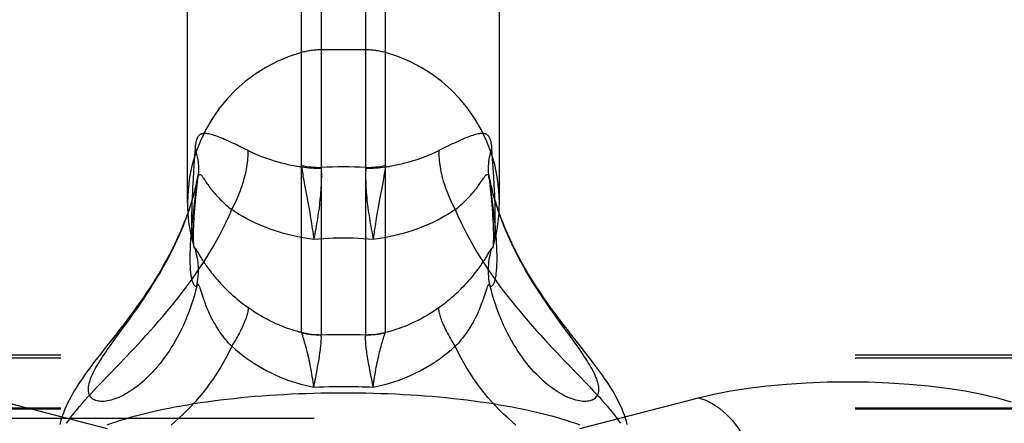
# Model space of a CAD drawing. Header units: inches. Extents: x 0 to 283, y 0 to 183.
# Tile 169 of 256: x 54.498 to 56.43, y 128.447 to 129.239. Entities that reach past the tile are written whole.
import ezdxf

# ---------------------------------------------------------------- set-up
doc = ezdxf.new("R2010")
doc.units = ezdxf.units.IN
doc.header["$LTSCALE"] = 15.583333
doc.header["$MEASUREMENT"] = 0
doc.linetypes.add('HIDDEN', pattern=[0.2, 0.1, -0.1])
doc.layers.get('0').update_dxf_attribs({"linetype": 'CONTINUOUS'})
doc.layers.add('DEFAULT_2', color=8, linetype='HIDDEN')

msp = doc.modelspace()

# ---------------------------------------------------------------- linework, layer by layer
at = {"color": 7, "linetype": 'Continuous'}
for p, q in [((55.0509, 128.6264), (55.0509, 131.1499)), ((55.0896, 131.1552), (55.0896, 128.6212)), ((55.177, 128.6212), (55.177, 131.1552)), ((55.2158, 128.6264), (55.2158, 131.1499)), ((54.8273, 128.8802), (54.8273, 130.8552)), ((55.4393, 128.8802), (55.4393, 130.8552)), ((54.8456, 128.7861), (54.8465, 128.7845)), ((54.8505, 128.7778), (54.8524, 128.7746)), ((55.4162, 128.7778), (55.4206, 128.7853)), ((54.8547, 128.705), (54.8535, 128.7088)), ((54.8574, 128.6969), (54.8547, 128.705)), ((54.8589, 128.6924), (54.8574, 128.6969)), ((55.4126, 128.7069), (55.4093, 128.6968)), ((54.7094, 128.646), (54.7182, 128.6582)), ((55.5573, 128.646), (55.5819, 128.6122)), ((55.0896, 128.6208), (55.0896, 128.6212)), ((55.1771, 128.6208), (55.177, 128.6212)), ((54.6774, 128.6018), (54.6848, 128.6122)), ((55.0816, 128.5523), (55.0832, 128.5612)), ((55.0832, 128.5612), (55.0847, 128.5696)), ((55.186, 128.5477), (55.1843, 128.5568)), ((55.075, 128.5184), (55.0789, 128.5382)), ((55.0789, 128.5382), (55.0816, 128.5523)), ((55.1887, 128.5333), (55.186, 128.5477)), ((55.1916, 128.5184), (55.1887, 128.5333))]:
    msp.add_line(p, q, dxfattribs=at)
for points in [[(54.828, 128.8606), (54.8251, 128.8525), (54.821, 128.8418), (54.8168, 128.8313), (54.8124, 128.821), (54.8079, 128.811), (54.8033, 128.8011), (54.7985, 128.7914), (54.7937, 128.7818), (54.7888, 128.7725), (54.7837, 128.7633), (54.7786, 128.7542), (54.7734, 128.7453), (54.7682, 128.7366), (54.7628, 128.7279), (54.7574, 128.7194), (54.7519, 128.711), (54.7464, 128.7027), (54.7408, 128.6945), (54.7352, 128.6864), (54.7295, 128.6785), (54.7238, 128.6706), (54.7181, 128.6628), (54.7123, 128.655), (54.7063, 128.6471), (54.7003, 128.6392), (54.6941, 128.6312), (54.6878, 128.623)], [(54.7182, 128.6582), (54.7226, 128.6645), (54.7272, 128.6709), (54.7317, 128.6774), (54.7363, 128.6841), (54.7409, 128.6909), (54.7456, 128.6979), (54.7502, 128.7049), (54.7549, 128.7122), (54.7595, 128.7195), (54.7642, 128.727), (54.7688, 128.7346), (54.7734, 128.7423), (54.7779, 128.7502), (54.7824, 128.7582), (54.7868, 128.7663), (54.7912, 128.7746), (54.7955, 128.7829), (54.7997, 128.7914), (54.8038, 128.8), (54.8079, 128.8087), (54.8118, 128.8175), (54.8156, 128.8264), (54.8192, 128.8354), (54.8227, 128.8445), (54.8261, 128.8537), (54.8281, 128.8592)], [(55.4386, 128.8592), (55.4405, 128.8537), (55.4439, 128.8445), (55.4475, 128.8354), (55.4511, 128.8264), (55.4549, 128.8175), (55.4588, 128.8087), (55.4628, 128.8), (55.4669, 128.7914), (55.4712, 128.7829), (55.4755, 128.7746), (55.4798, 128.7663), (55.4843, 128.7582), (55.4888, 128.7502), (55.4933, 128.7423), (55.4979, 128.7346), (55.5025, 128.727), (55.5071, 128.7195), (55.5118, 128.7122), (55.5164, 128.7049), (55.5211, 128.6979), (55.5257, 128.6909), (55.5303, 128.6841), (55.5349, 128.6774), (55.5395, 128.6709), (55.544, 128.6645), (55.5485, 128.6582), (55.5573, 128.646)], [(55.5853, 128.6149), (55.5789, 128.6231), (55.5726, 128.6312), (55.5664, 128.6392), (55.5603, 128.6471), (55.5544, 128.655), (55.5486, 128.6628), (55.5428, 128.6706), (55.5371, 128.6785), (55.5315, 128.6865), (55.5259, 128.6945), (55.5203, 128.7027), (55.5148, 128.711), (55.5093, 128.7194), (55.5039, 128.7279), (55.4985, 128.7366), (55.4932, 128.7454), (55.488, 128.7543), (55.4829, 128.7633), (55.4779, 128.7725), (55.473, 128.7819), (55.4681, 128.7914), (55.4634, 128.8011), (55.4588, 128.811), (55.4543, 128.8211), (55.4499, 128.8314), (55.4457, 128.8418), (55.4416, 128.8525), (55.4387, 128.8606)], [(54.834, 128.8167), (54.8337, 128.8133), (54.8334, 128.8088), (54.8331, 128.8043), (54.8329, 128.8), (54.8326, 128.7957), (54.8324, 128.7915), (54.8323, 128.7874), (54.8321, 128.7832), (54.832, 128.7791), (54.832, 128.7751), (54.832, 128.771)], [(55.4347, 128.771), (55.4347, 128.7751), (55.4346, 128.7791), (55.4345, 128.7832), (55.4344, 128.7873), (55.4342, 128.7914), (55.434, 128.7956), (55.4338, 128.7999), (55.4335, 128.8042), (55.4333, 128.8086), (55.4329, 128.8131), (55.4327, 128.8167)], [(54.839, 128.7964), (54.8392, 128.7958), (54.8396, 128.7947), (54.8399, 128.7938), (54.8403, 128.7929), (54.8408, 128.7922)], [(54.839, 128.7964), (54.8394, 128.7951), (54.8397, 128.7938), (54.84, 128.7927), (54.8401, 128.7919), (54.8402, 128.7914), (54.8403, 128.7912)], [(54.8408, 128.7922), (54.8412, 128.7917), (54.8416, 128.7913)], [(54.8416, 128.7913), (54.8422, 128.791), (54.8424, 128.7909), (54.8426, 128.7907), (54.8428, 128.7904), (54.8431, 128.7901), (54.8433, 128.7898), (54.8436, 128.7894), (54.8439, 128.789), (54.8442, 128.7885), (54.8445, 128.788), (54.8449, 128.7874), (54.8452, 128.7868), (54.8456, 128.7861)], [(54.8455, 128.7165), (54.8464, 128.7211), (54.8472, 128.7258), (54.8478, 128.7305), (54.8483, 128.7352), (54.8486, 128.7399), (54.8488, 128.7446), (54.8488, 128.7493), (54.8487, 128.754), (54.8484, 128.7588), (54.848, 128.7634), (54.8474, 128.7681), (54.8466, 128.7728), (54.8457, 128.7774), (54.8446, 128.782), (54.8434, 128.7866), (54.8421, 128.7911)], [(55.4212, 128.7165), (55.4203, 128.7211), (55.4195, 128.7258), (55.4188, 128.7305), (55.4184, 128.7352), (55.418, 128.7399), (55.4178, 128.7446), (55.4178, 128.7493), (55.418, 128.754), (55.4183, 128.7588), (55.4187, 128.7634), (55.4193, 128.7681), (55.4201, 128.7728), (55.421, 128.7774), (55.422, 128.782), (55.4232, 128.7866), (55.4246, 128.7911)], [(55.4206, 128.7853), (55.421, 128.7861), (55.4214, 128.7868), (55.4218, 128.7874), (55.4222, 128.788), (55.4225, 128.7885), (55.4228, 128.789), (55.4231, 128.7894), (55.4234, 128.7898), (55.4236, 128.7901), (55.4238, 128.7904), (55.4241, 128.7907), (55.4243, 128.7909), (55.4244, 128.791)], [(55.4244, 128.791), (55.425, 128.7913), (55.4255, 128.7917), (55.4259, 128.7922), (55.4263, 128.7929), (55.4267, 128.7938), (55.4271, 128.7948), (55.4275, 128.7959), (55.4276, 128.7964)], [(55.4264, 128.7911), (55.4264, 128.791), (55.4264, 128.7911), (55.4264, 128.7914), (55.4265, 128.7919), (55.4267, 128.7927), (55.4269, 128.7938), (55.4273, 128.7951), (55.4276, 128.7964)], [(54.832, 128.771), (54.832, 128.7671), (54.832, 128.7634), (54.8321, 128.7599), (54.8323, 128.7565), (54.8324, 128.7534), (54.8326, 128.7503), (54.8329, 128.7474), (54.8331, 128.7447), (54.8334, 128.742), (54.8337, 128.7395), (54.8341, 128.737), (54.8345, 128.7347), (54.8349, 128.7325), (54.8354, 128.7304), (54.8359, 128.7284), (54.8364, 128.7266), (54.837, 128.7248), (54.8376, 128.7232), (54.8382, 128.7218), (54.8389, 128.7205), (54.8396, 128.7193), (54.8404, 128.7184), (54.8411, 128.7176), (54.8419, 128.7169), (54.8428, 128.7165), (54.8437, 128.7163), (54.8445, 128.7163), (54.8455, 128.7165)], [(54.8465, 128.7845), (54.8482, 128.7817), (54.8505, 128.7778)], [(54.8524, 128.7746), (54.8534, 128.7729), (54.8545, 128.7712), (54.8556, 128.7694), (54.8567, 128.7677), (54.8578, 128.7659), (54.859, 128.7641), (54.8603, 128.7621), (54.8617, 128.76), (54.8633, 128.7577), (54.8651, 128.7551), (54.867, 128.7524), (54.8692, 128.7495), (54.8715, 128.7464), (54.874, 128.7431), (54.8768, 128.7397), (54.8797, 128.7361), (54.8829, 128.7324), (54.8861, 128.7287), (54.8895, 128.7249), (54.893, 128.7212), (54.8965, 128.7174), (54.9002, 128.7137), (54.904, 128.71), (54.9078, 128.7063), (54.9118, 128.7026), (54.9158, 128.699), (54.9199, 128.6953), (54.9241, 128.6918), (54.9283, 128.6882), (54.9327, 128.6847), (54.9371, 128.6813), (54.9415, 128.6779), (54.9461, 128.6745)], [(55.3206, 128.6745), (55.3251, 128.6779), (55.3296, 128.6813), (55.334, 128.6847), (55.3383, 128.6882), (55.3426, 128.6918), (55.3468, 128.6954), (55.3509, 128.699), (55.3549, 128.7026), (55.3589, 128.7063), (55.3627, 128.71), (55.3665, 128.7137), (55.3702, 128.7174), (55.3737, 128.7212), (55.3772, 128.7249), (55.3806, 128.7287), (55.3838, 128.7324), (55.3869, 128.7361), (55.3899, 128.7397), (55.3926, 128.7431), (55.3952, 128.7464), (55.3975, 128.7495), (55.3996, 128.7524), (55.4016, 128.7551), (55.4033, 128.7577), (55.4049, 128.76), (55.4064, 128.7621), (55.4077, 128.7641), (55.4089, 128.7659), (55.41, 128.7677), (55.4111, 128.7694), (55.4122, 128.7712), (55.4133, 128.7729), (55.4143, 128.7746), (55.4162, 128.7778)], [(55.4212, 128.7165), (55.4221, 128.7163), (55.423, 128.7163), (55.4239, 128.7165), (55.4247, 128.717), (55.4256, 128.7176), (55.4263, 128.7184), (55.4271, 128.7194), (55.4278, 128.7205), (55.4285, 128.7218), (55.4291, 128.7232), (55.4297, 128.7248), (55.4302, 128.7265), (55.4308, 128.7283), (55.4313, 128.7303), (55.4317, 128.7324), (55.4322, 128.7346), (55.4326, 128.7369), (55.4329, 128.7394), (55.4332, 128.7419), (55.4335, 128.7446), (55.4338, 128.7474), (55.434, 128.7503), (55.4342, 128.7533), (55.4344, 128.7565), (55.4345, 128.7598), (55.4346, 128.7634), (55.4347, 128.7671), (55.4347, 128.771)], [(54.8455, 128.7165), (54.8432, 128.7076), (54.8408, 128.6987), (54.8382, 128.69), (54.8354, 128.6813), (54.8325, 128.6728), (54.8294, 128.6644), (54.8261, 128.6561), (54.8227, 128.648), (54.8192, 128.64), (54.8156, 128.6322), (54.8118, 128.6245), (54.8079, 128.6171), (54.8038, 128.6098), (54.7997, 128.6027), (54.7955, 128.5958), (54.7912, 128.5891), (54.7868, 128.5827), (54.7824, 128.5764), (54.7779, 128.5704), (54.7734, 128.5645), (54.7688, 128.559), (54.7642, 128.5536), (54.7595, 128.5484), (54.7549, 128.5435), (54.7502, 128.5389), (54.7456, 128.5344), (54.7409, 128.5302), (54.7363, 128.5262), (54.7317, 128.5224), (54.7272, 128.5189), (54.7226, 128.5155), (54.7182, 128.5124), (54.7137, 128.5095), (54.7094, 128.5069), (54.7051, 128.5044), (54.7009, 128.5021), (54.6967, 128.5001), (54.6927, 128.4982), (54.6887, 128.4966), (54.6848, 128.4951), (54.681, 128.4939), (54.6774, 128.4928), (54.6738, 128.492), (54.6704, 128.4913), (54.6671, 128.4908), (54.6639, 128.4904), (54.6608, 128.4903), (54.6579, 128.4903), (54.6551, 128.4905), (54.6525, 128.4909), (54.65, 128.4914), (54.6477, 128.4921), (54.6456, 128.4929), (54.6436, 128.4939), (54.6417, 128.495), (54.64, 128.4963), (54.6385, 128.4977), (54.6372, 128.4993), (54.6361, 128.501), (54.6351, 128.5029), (54.6343, 128.5048), (54.6336, 128.5069), (54.6332, 128.5092), (54.6329, 128.5115), (54.6328, 128.514), (54.6329, 128.5166), (54.6332, 128.5193), (54.6336, 128.5222), (54.6343, 128.5251)], [(54.8535, 128.7088), (54.8529, 128.7105), (54.8524, 128.712), (54.8519, 128.7133), (54.8514, 128.7145), (54.851, 128.7155), (54.8506, 128.7164), (54.8503, 128.7172), (54.8499, 128.7178), (54.8496, 128.7184), (54.8493, 128.7189), (54.8489, 128.7192), (54.8486, 128.7195), (54.8483, 128.7197), (54.848, 128.7198), (54.8477, 128.7198), (54.8474, 128.7197), (54.8471, 128.7195), (54.8468, 128.7191), (54.8465, 128.7187), (54.8462, 128.7181), (54.8458, 128.7174), (54.8455, 128.7165)], [(55.4212, 128.7165), (55.4209, 128.7174), (55.4205, 128.7181), (55.4202, 128.7187), (55.4199, 128.7191), (55.4195, 128.7194), (55.4192, 128.7197), (55.4189, 128.7198), (55.4186, 128.7198), (55.4183, 128.7197), (55.418, 128.7195), (55.4177, 128.7192), (55.4174, 128.7189), (55.4171, 128.7184), (55.4167, 128.7178), (55.4164, 128.7172), (55.416, 128.7164), (55.4156, 128.7155), (55.4152, 128.7145), (55.4148, 128.7133), (55.4143, 128.712), (55.4137, 128.7105), (55.4132, 128.7088), (55.4126, 128.7069)], [(55.4843, 128.5764), (55.4798, 128.5827), (55.4755, 128.5891), (55.4712, 128.5958), (55.4669, 128.6027), (55.4628, 128.6098), (55.4588, 128.6171), (55.4549, 128.6245), (55.4511, 128.6322), (55.4475, 128.64), (55.4439, 128.648), (55.4405, 128.6561), (55.4373, 128.6644), (55.4342, 128.6728), (55.4313, 128.6813), (55.4285, 128.69), (55.4259, 128.6987), (55.4235, 128.7076), (55.4212, 128.7165)], [(54.9141, 128.5984), (54.911, 128.6016), (54.908, 128.6049), (54.905, 128.6083), (54.9021, 128.6117), (54.8993, 128.6152), (54.8965, 128.6188), (54.8938, 128.6224), (54.8911, 128.6262), (54.8886, 128.6299), (54.886, 128.6338), (54.8836, 128.6377), (54.8813, 128.6417), (54.879, 128.6457), (54.8768, 128.6498), (54.8747, 128.6539), (54.8726, 128.658), (54.8707, 128.6622), (54.8689, 128.6663), (54.8672, 128.6702), (54.8656, 128.674), (54.8642, 128.6775), (54.8629, 128.6809), (54.8618, 128.6841), (54.8607, 128.6871), (54.8598, 128.6898), (54.8589, 128.6924)], [(55.4093, 128.6968), (55.4078, 128.6924), (55.4069, 128.6898), (55.406, 128.6871), (55.4049, 128.6841), (55.4037, 128.6809), (55.4024, 128.6775), (55.401, 128.674), (55.3995, 128.6702), (55.3978, 128.6663), (55.396, 128.6622), (55.3941, 128.6581), (55.392, 128.6539), (55.3899, 128.6498), (55.3877, 128.6457), (55.3854, 128.6417), (55.3831, 128.6377), (55.3806, 128.6338), (55.3781, 128.6299), (55.3755, 128.6262), (55.3729, 128.6224), (55.3702, 128.6188), (55.3674, 128.6152), (55.3645, 128.6117), (55.3616, 128.6083), (55.3587, 128.6049), (55.3556, 128.6016), (55.3525, 128.5984)], [(54.9461, 128.6745), (54.9462, 128.673), (54.9462, 128.6714), (54.9461, 128.6697), (54.9459, 128.6678), (54.9456, 128.6658), (54.9451, 128.6637), (54.9445, 128.6614), (54.9439, 128.659), (54.9431, 128.6565), (54.9422, 128.6538), (54.9412, 128.6511), (54.9401, 128.6482), (54.9388, 128.6452), (54.9375, 128.6421), (54.9361, 128.6389), (54.9345, 128.6356), (54.9329, 128.6323), (54.9312, 128.6288), (54.9294, 128.6252), (54.9274, 128.6216), (54.9254, 128.6179), (54.9233, 128.6141), (54.9212, 128.6103), (54.9189, 128.6064), (54.9166, 128.6024), (54.9141, 128.5984)], [(55.0511, 128.6253), (55.0488, 128.6259), (55.0465, 128.6265), (55.044, 128.6272), (55.0414, 128.6279), (55.0388, 128.6287), (55.036, 128.6296), (55.0331, 128.6305), (55.0301, 128.6315), (55.027, 128.6325), (55.0237, 128.6337), (55.0203, 128.6349), (55.0167, 128.6362), (55.013, 128.6377), (55.0091, 128.6393), (55.005, 128.641), (55.0007, 128.6428), (54.9963, 128.6449), (54.9917, 128.6471), (54.9868, 128.6495), (54.9817, 128.6521), (54.9764, 128.655), (54.9709, 128.6582), (54.9651, 128.6617), (54.959, 128.6656), (54.9527, 128.6698), (54.9461, 128.6745)], [(55.3206, 128.6745), (55.3136, 128.6695), (55.3065, 128.6648), (55.2995, 128.6604), (55.2925, 128.6563), (55.2858, 128.6526), (55.2794, 128.6493), (55.2733, 128.6463), (55.2675, 128.6436), (55.262, 128.6411), (55.2568, 128.6389), (55.2517, 128.6369), (55.247, 128.6351), (55.2424, 128.6334), (55.238, 128.6319), (55.2338, 128.6306), (55.2299, 128.6293), (55.2261, 128.6282), (55.2224, 128.6271), (55.2189, 128.6262), (55.2156, 128.6253)], [(55.3525, 128.5984), (55.3501, 128.6024), (55.3478, 128.6064), (55.3455, 128.6103), (55.3433, 128.6141), (55.3412, 128.6179), (55.3392, 128.6216), (55.3373, 128.6252), (55.3355, 128.6288), (55.3338, 128.6323), (55.3321, 128.6356), (55.3306, 128.6389), (55.3292, 128.6421), (55.3278, 128.6452), (55.3266, 128.6482), (55.3255, 128.6511), (55.3245, 128.6538), (55.3236, 128.6565), (55.3228, 128.659), (55.3221, 128.6614), (55.3216, 128.6637), (55.3211, 128.6658), (55.3208, 128.6678), (55.3206, 128.6697), (55.3205, 128.6714), (55.3205, 128.673), (55.3206, 128.6745)], [(54.6848, 128.6122), (54.6967, 128.6285), (54.7094, 128.646)], [(54.6878, 128.623), (54.6749, 128.6067), (54.6686, 128.5986), (54.6564, 128.583)], [(55.0511, 128.6253), (55.051, 128.6256), (55.0509, 128.6259), (55.0509, 128.6261), (55.0509, 128.6264)], [(55.0509, 128.6264), (55.0556, 128.6252), (55.0604, 128.6241), (55.0652, 128.6232), (55.0701, 128.6225), (55.0749, 128.6219), (55.0798, 128.6215), (55.0847, 128.6213), (55.0896, 128.6212)], [(55.075, 128.5184), (55.0744, 128.5235), (55.0737, 128.5286), (55.073, 128.5337), (55.0722, 128.5387), (55.0714, 128.5436), (55.0706, 128.5485), (55.0697, 128.5532), (55.0689, 128.5579), (55.068, 128.5624), (55.0671, 128.5669), (55.0661, 128.5712), (55.0652, 128.5755), (55.0642, 128.5795), (55.0633, 128.5835), (55.0623, 128.5873), (55.0614, 128.591), (55.0605, 128.5945), (55.0595, 128.5979), (55.0586, 128.6012), (55.0578, 128.6042), (55.0569, 128.6071), (55.0561, 128.6099), (55.0553, 128.6124), (55.0546, 128.6147), (55.0539, 128.6169), (55.0533, 128.6189), (55.0527, 128.6208), (55.0521, 128.6225), (55.0516, 128.624), (55.0511, 128.6253)], [(55.0511, 128.6253), (55.0558, 128.6242), (55.0605, 128.6232), (55.0653, 128.6224), (55.0702, 128.6218), (55.075, 128.6213), (55.0798, 128.6209), (55.0847, 128.6208), (55.0896, 128.6208)], [(55.0847, 128.5696), (55.0854, 128.5737), (55.086, 128.5776), (55.0866, 128.5813), (55.0871, 128.5849), (55.0877, 128.5884), (55.0881, 128.5918), (55.0885, 128.595), (55.0889, 128.598), (55.0892, 128.6009), (55.0894, 128.6036), (55.0897, 128.6062), (55.0898, 128.6086), (55.0899, 128.6108), (55.09, 128.6128), (55.09, 128.6147), (55.09, 128.6165), (55.0899, 128.618), (55.0898, 128.6195), (55.0896, 128.6208)], [(55.0896, 128.6212), (55.1006, 128.6214), (55.1115, 128.6215), (55.1224, 128.6216), (55.1333, 128.6216)], [(55.1333, 128.6216), (55.1442, 128.6216), (55.1551, 128.6215), (55.1661, 128.6214), (55.177, 128.6212)], [(55.1843, 128.5568), (55.1827, 128.5655), (55.182, 128.5696), (55.1813, 128.5737), (55.1807, 128.5776), (55.1801, 128.5813), (55.1795, 128.5849), (55.179, 128.5884), (55.1786, 128.5918), (55.1781, 128.595), (55.1778, 128.598), (55.1775, 128.6009), (55.1772, 128.6036), (55.177, 128.6062), (55.1769, 128.6086), (55.1768, 128.6108), (55.1767, 128.6128), (55.1767, 128.6147), (55.1767, 128.6165), (55.1768, 128.618), (55.1769, 128.6195), (55.1771, 128.6208)], [(55.177, 128.6212), (55.1819, 128.6213), (55.1868, 128.6215), (55.1917, 128.6219), (55.1966, 128.6225), (55.2014, 128.6232), (55.2063, 128.6241), (55.211, 128.6252), (55.2158, 128.6264)], [(55.1771, 128.6208), (55.1819, 128.6208), (55.1868, 128.6209), (55.1917, 128.6213), (55.1965, 128.6218), (55.2013, 128.6224), (55.2061, 128.6232), (55.2109, 128.6242), (55.2156, 128.6253)], [(55.1916, 128.5184), (55.1923, 128.5235), (55.193, 128.5286), (55.1937, 128.5337), (55.1945, 128.5387), (55.1952, 128.5436), (55.1961, 128.5485), (55.1969, 128.5532), (55.1978, 128.5579), (55.1987, 128.5624), (55.1996, 128.5669), (55.2005, 128.5712), (55.2015, 128.5755), (55.2024, 128.5795), (55.2034, 128.5835), (55.2043, 128.5873), (55.2053, 128.591), (55.2062, 128.5945), (55.2071, 128.5979), (55.208, 128.6012), (55.2089, 128.6042), (55.2097, 128.6071), (55.2106, 128.6099), (55.2113, 128.6124), (55.2121, 128.6147), (55.2128, 128.6169), (55.2134, 128.6189), (55.214, 128.6208), (55.2146, 128.6225), (55.2151, 128.624), (55.2156, 128.6253)], [(55.2156, 128.6253), (55.2157, 128.6256), (55.2157, 128.6259), (55.2158, 128.6261), (55.2158, 128.6264)], [(55.69, 128.4448), (55.6884, 128.451), (55.6865, 128.4571), (55.6845, 128.4631), (55.6823, 128.469), (55.6799, 128.4749), (55.6773, 128.4809), (55.6745, 128.4868), (55.6715, 128.4928), (55.6684, 128.4988), (55.665, 128.5049), (55.6615, 128.511), (55.6577, 128.5171), (55.6539, 128.5232), (55.6498, 128.5294), (55.6456, 128.5356), (55.6412, 128.5419), (55.6366, 128.5483), (55.6318, 128.5548), (55.6268, 128.5616), (55.6215, 128.5685), (55.616, 128.5757), (55.6103, 128.583), (55.6043, 128.5907), (55.5853, 128.6149)], [(54.6343, 128.5251), (54.6351, 128.5282), (54.6361, 128.5313), (54.6372, 128.5346), (54.6385, 128.538), (54.64, 128.5415), (54.6417, 128.5451), (54.6436, 128.5488), (54.6456, 128.5527), (54.6477, 128.5566), (54.65, 128.5606), (54.6525, 128.5648), (54.6551, 128.569), (54.6579, 128.5734), (54.6608, 128.5779), (54.6639, 128.5824), (54.6671, 128.5871), (54.6704, 128.5919), (54.6738, 128.5968), (54.6774, 128.6018)], [(54.9141, 128.5984), (54.9088, 128.5874), (54.9032, 128.5767), (54.8973, 128.5661), (54.8912, 128.5557), (54.8848, 128.5455), (54.8782, 128.5355), (54.8714, 128.5258), (54.8644, 128.5164), (54.8572, 128.5072), (54.8499, 128.4982), (54.8423, 128.4896), (54.8347, 128.4812), (54.8269, 128.4731), (54.8191, 128.4653), (54.8111, 128.4578), (54.8031, 128.4506), (54.795, 128.4437)], [(54.9141, 128.5984), (54.9214, 128.5921), (54.9287, 128.586), (54.9362, 128.5802), (54.9438, 128.5746), (54.9515, 128.5692), (54.9593, 128.5641), (54.9672, 128.5592), (54.9752, 128.5546), (54.9832, 128.5503), (54.9913, 128.5461), (54.9995, 128.5423), (55.0077, 128.5386), (55.016, 128.5353), (55.0243, 128.5321), (55.0327, 128.5292), (55.0411, 128.5266), (55.0495, 128.5242), (55.058, 128.522), (55.0665, 128.5201), (55.075, 128.5184)], [(55.1916, 128.5184), (55.2002, 128.5201), (55.2087, 128.522), (55.2172, 128.5242), (55.2256, 128.5266), (55.234, 128.5292), (55.2424, 128.5321), (55.2507, 128.5353), (55.259, 128.5386), (55.2672, 128.5423), (55.2754, 128.5461), (55.2835, 128.5502), (55.2915, 128.5546), (55.2995, 128.5592), (55.3073, 128.5641), (55.3151, 128.5692), (55.3228, 128.5745), (55.3304, 128.5801), (55.3379, 128.586), (55.3453, 128.5921), (55.3525, 128.5984)], [(55.4716, 128.4437), (55.4636, 128.4506), (55.4556, 128.4578), (55.4476, 128.4653), (55.4397, 128.4731), (55.432, 128.4812), (55.4243, 128.4896), (55.4168, 128.4982), (55.4094, 128.5072), (55.4023, 128.5164), (55.3952, 128.5258), (55.3884, 128.5355), (55.3818, 128.5455), (55.3755, 128.5557), (55.3693, 128.5661), (55.3635, 128.5767), (55.3579, 128.5874), (55.3525, 128.5984)], [(55.5819, 128.6122), (55.5893, 128.6018), (55.5929, 128.5968), (55.5963, 128.5919), (55.5996, 128.5871), (55.6028, 128.5824), (55.6058, 128.5779), (55.6087, 128.5734), (55.6115, 128.569), (55.6141, 128.5648), (55.6166, 128.5606), (55.6189, 128.5566), (55.6211, 128.5527), (55.6231, 128.5488), (55.6249, 128.5451), (55.6266, 128.5415), (55.6281, 128.538), (55.6295, 128.5346), (55.6306, 128.5313), (55.6316, 128.5282), (55.6324, 128.5251), (55.633, 128.5222), (55.6335, 128.5193), (55.6337, 128.5166), (55.6338, 128.514), (55.6337, 128.5115), (55.6335, 128.5092), (55.633, 128.5069), (55.6324, 128.5048), (55.6316, 128.5029), (55.6306, 128.501), (55.6295, 128.4993), (55.6281, 128.4977), (55.6266, 128.4963), (55.6249, 128.495), (55.6231, 128.4939), (55.6211, 128.4929), (55.6189, 128.4921), (55.6166, 128.4914), (55.6141, 128.4909), (55.6115, 128.4905), (55.6087, 128.4903), (55.6058, 128.4903), (55.6028, 128.4904), (55.5996, 128.4908), (55.5963, 128.4913), (55.5929, 128.492), (55.5893, 128.4928), (55.5856, 128.4939), (55.5819, 128.4951), (55.578, 128.4966), (55.574, 128.4982), (55.5699, 128.5001), (55.5658, 128.5021), (55.5616, 128.5044), (55.5573, 128.5069), (55.5529, 128.5095), (55.5485, 128.5124), (55.544, 128.5155), (55.5395, 128.5189), (55.5349, 128.5224), (55.5303, 128.5262), (55.5257, 128.5302), (55.5211, 128.5344), (55.5164, 128.5389), (55.5118, 128.5435), (55.5071, 128.5484), (55.5025, 128.5536), (55.4979, 128.559), (55.4933, 128.5645), (55.4888, 128.5704), (55.4843, 128.5764)], [(54.6564, 128.583), (54.6506, 128.5756), (54.6451, 128.5685), (54.6399, 128.5616), (54.6348, 128.5548), (54.63, 128.5483), (54.6255, 128.5419), (54.6211, 128.5356), (54.6168, 128.5293), (54.6128, 128.5232), (54.6089, 128.5171), (54.6052, 128.511), (54.6017, 128.5049), (54.5983, 128.4988), (54.5951, 128.4928), (54.5922, 128.4868), (54.5894, 128.4809), (54.5868, 128.4749), (54.5844, 128.469), (54.5822, 128.4631), (54.5802, 128.4571), (54.5783, 128.451), (54.5766, 128.4448)], [(55.075, 128.5184), (55.0848, 128.5188), (55.0945, 128.5191), (55.1043, 128.5193), (55.114, 128.5195), (55.1237, 128.5196), (55.1333, 128.5196)], [(55.1333, 128.5196), (55.1406, 128.5196), (55.1478, 128.5196), (55.1551, 128.5195), (55.1624, 128.5193), (55.1697, 128.5191), (55.177, 128.5189), (55.1843, 128.5187), (55.1916, 128.5184)]]:
    msp.add_lwpolyline(points, dxfattribs=at)
for start, end in [(180, 195.8957), (344.1043, 360)]:
    msp.add_arc((55.1333, 128.8802), 0.306, start, end, dxfattribs=at)
at = {"layer": 'DEFAULT_2', "color": 8, "linetype": 'HIDDEN'}
for p, q in [((55.177, 129.1802), (55.0896, 129.1802)), ((54.8421, 128.986), (54.8412, 128.9729)), ((54.9371, 128.9872), (54.9283, 128.9915)), ((54.9461, 128.9827), (54.9371, 128.9872)), ((55.3296, 128.9872), (55.3206, 128.9827)), ((55.4271, 128.9483), (55.4246, 128.986)), ((54.8412, 128.9729), (54.8392, 128.9424)), ((54.8392, 128.9424), (54.8382, 128.926)), ((55.0896, 128.9495), (55.0896, 128.9482)), ((55.177, 128.9495), (55.1771, 128.9482)), ((55.4282, 128.9313), (55.4271, 128.9483)), ((54.8382, 128.926), (54.8374, 128.9107)), ((54.8454, 128.9078), (54.8483, 128.9359)), ((55.0553, 128.9241), (55.0569, 128.9154)), ((55.2113, 128.9241), (55.2097, 128.9154)), ((55.2128, 128.9323), (55.2113, 128.9241)), ((55.4184, 128.9352), (55.4212, 128.9078)), ((55.4188, 128.9318), (55.4184, 128.9352)), ((55.4215, 128.9194), (55.4195, 128.9278)), ((55.4212, 128.9194), (55.4203, 128.9235)), ((55.4291, 128.9155), (55.4282, 128.9313)), ((54.8374, 128.9107), (54.8369, 128.9011)), ((54.8438, 128.8913), (54.8454, 128.9078)), ((55.0569, 128.9154), (55.0633, 128.8816)), ((55.4271, 128.8714), (55.4212, 128.9194)), ((55.4296, 128.9056), (55.4291, 128.9155)), ((55.43, 128.8961), (55.4296, 128.9056)), ((54.8365, 128.8918), (54.8361, 128.8829)), ((54.8369, 128.9011), (54.8365, 128.8918)), ((55.2043, 128.8867), (55.2015, 128.8713)), ((55.4304, 128.8871), (55.43, 128.8961)), ((55.4307, 128.8785), (55.4304, 128.8871)), ((54.8357, 128.8662), (54.8355, 128.8582)), ((54.8359, 128.8745), (54.8357, 128.8662)), ((54.8361, 128.8829), (54.8359, 128.8745)), ((55.0633, 128.8816), (55.0652, 128.8713)), ((55.0652, 128.8713), (55.0671, 128.8608)), ((55.2015, 128.8713), (55.1996, 128.8608)), ((55.4309, 128.8702), (55.4307, 128.8785)), ((55.4311, 128.8621), (55.4309, 128.8702)), ((54.837, 128.8482), (54.8359, 128.8376)), ((54.8382, 128.8594), (54.837, 128.8482)), ((55.1996, 128.8608), (55.1978, 128.8502)), ((55.4303, 128.8426), (55.4291, 128.8536)), ((54.8359, 128.8376), (54.8349, 128.8276)), ((55.1907, 128.8131), (55.1916, 128.808)), ((57.6958, 128.5811), (53.5448, 128.5811)), ((57.6958, 128.5754), (53.5503, 128.5754)), ((54.6919, 128.5623), (54.7069, 128.578)), ((54.6703, 128.5399), (54.6919, 128.5623)), ((54.6567, 128.5256), (54.6703, 128.5399)), ((54.4366, 128.4976), (54.6695, 128.4373)), ((55.5971, 128.4373), (55.8301, 128.4976)), ((57.6958, 128.4771), (53.5448, 128.4771)), ((57.6958, 128.475), (53.5503, 128.475)), ((53.5173, 128.4573), (57.6958, 128.4573))]:
    msp.add_line(p, q, dxfattribs=at)
for points in [[(54.9283, 128.9915), (54.9241, 128.9935), (54.9199, 128.9955), (54.9158, 128.9974), (54.9118, 128.9993), (54.9078, 129.0011), (54.904, 129.0028), (54.9002, 129.0045), (54.8965, 129.006), (54.893, 129.0075), (54.8895, 129.0088), (54.8861, 129.0101), (54.8829, 129.0113), (54.8797, 129.0123), (54.8768, 129.0133), (54.874, 129.014), (54.8715, 129.0147), (54.8692, 129.0152), (54.867, 129.0156), (54.8651, 129.0158), (54.8633, 129.016), (54.8617, 129.016), (54.8603, 129.016), (54.859, 129.0159), (54.8578, 129.0158), (54.8567, 129.0156), (54.8556, 129.0153), (54.8545, 129.0149), (54.8534, 129.0145), (54.8524, 129.0139), (54.8514, 129.0133), (54.8505, 129.0125), (54.8496, 129.0118), (54.8489, 129.0109), (54.8482, 129.0101), (54.8476, 129.0092), (54.8471, 129.0083), (54.8465, 129.0073), (54.8461, 129.0063), (54.8456, 129.0053), (54.8452, 129.0042), (54.8449, 129.0031), (54.8445, 129.0019), (54.8442, 129.0007), (54.8439, 128.9994), (54.8436, 128.998), (54.8433, 128.9966), (54.8431, 128.9951), (54.8428, 128.9935), (54.8426, 128.9918), (54.8424, 128.99), (54.8422, 128.988), (54.8421, 128.986)], [(55.4246, 128.986), (55.4244, 128.988), (55.4243, 128.99), (55.4241, 128.9918), (55.4238, 128.9935), (55.4236, 128.9951), (55.4234, 128.9966), (55.4231, 128.998), (55.4228, 128.9994), (55.4225, 129.0007), (55.4222, 129.0019), (55.4218, 129.0031), (55.4214, 129.0042), (55.421, 129.0053), (55.4206, 129.0063), (55.4201, 129.0073), (55.4196, 129.0083), (55.4191, 129.0092), (55.4185, 129.0101), (55.4178, 129.0109), (55.417, 129.0118), (55.4162, 129.0125), (55.4153, 129.0133), (55.4143, 129.0139), (55.4133, 129.0145), (55.4122, 129.0149), (55.4111, 129.0153), (55.41, 129.0156), (55.4089, 129.0158), (55.4077, 129.0159), (55.4064, 129.016), (55.4049, 129.016), (55.4034, 129.016), (55.4016, 129.0158), (55.3996, 129.0156), (55.3975, 129.0152), (55.3952, 129.0147), (55.3926, 129.014), (55.3899, 129.0133), (55.3869, 129.0123), (55.3838, 129.0113), (55.3806, 129.0101), (55.3772, 129.0088), (55.3737, 129.0075), (55.3702, 129.006), (55.3665, 129.0045), (55.3627, 129.0028), (55.3589, 129.0011), (55.3549, 128.9993), (55.3509, 128.9974), (55.3468, 128.9955), (55.3426, 128.9935), (55.3383, 128.9915), (55.3296, 128.9872)], [(54.8421, 128.986), (54.8434, 128.9819), (54.8446, 128.9778), (54.8457, 128.9737), (54.8466, 128.9695), (54.8474, 128.9654), (54.848, 128.9612), (54.8484, 128.957), (54.8487, 128.9528), (54.8488, 128.9485), (54.8488, 128.9443), (54.8486, 128.9401), (54.8483, 128.9359)], [(54.9141, 128.8666), (54.9166, 128.8712), (54.9189, 128.8758), (54.9212, 128.8804), (54.9233, 128.8851), (54.9254, 128.8898), (54.9274, 128.8946), (54.9294, 128.8993), (54.9312, 128.904), (54.9329, 128.9088), (54.9345, 128.9135), (54.9361, 128.9182), (54.9375, 128.9228), (54.9388, 128.9275), (54.9401, 128.9321), (54.9412, 128.9367), (54.9422, 128.9412), (54.9431, 128.9457), (54.9439, 128.9501), (54.9445, 128.9545), (54.9451, 128.9587), (54.9456, 128.963), (54.9459, 128.9671), (54.9461, 128.9711), (54.9462, 128.9751), (54.9462, 128.9789), (54.9461, 128.9827)], [(54.9461, 128.9827), (54.953, 128.9793), (54.9601, 128.9761), (54.9674, 128.973), (54.9748, 128.9701), (54.9824, 128.9674), (54.99, 128.9648), (54.9975, 128.9625), (55.0047, 128.9604), (55.0116, 128.9586), (55.0181, 128.957), (55.0243, 128.9555), (55.0302, 128.9542), (55.0358, 128.9531), (55.0412, 128.9521), (55.0462, 128.9512), (55.0511, 128.9504)], [(55.2156, 128.9504), (55.2179, 128.9508), (55.2202, 128.9512), (55.2227, 128.9516), (55.2252, 128.9521), (55.2279, 128.9525), (55.2307, 128.9531), (55.2336, 128.9536), (55.2366, 128.9543), (55.2397, 128.9549), (55.243, 128.9557), (55.2464, 128.9564), (55.25, 128.9573), (55.2537, 128.9582), (55.2576, 128.9592), (55.2617, 128.9603), (55.2659, 128.9615), (55.2704, 128.9628), (55.275, 128.9643), (55.2799, 128.9659), (55.2849, 128.9676), (55.2903, 128.9695), (55.2958, 128.9716), (55.3016, 128.974), (55.3077, 128.9766), (55.314, 128.9795), (55.3206, 128.9827)], [(55.3206, 128.9827), (55.3205, 128.9789), (55.3205, 128.9751), (55.3206, 128.9711), (55.3208, 128.9671), (55.3211, 128.963), (55.3216, 128.9587), (55.3221, 128.9545), (55.3228, 128.9501), (55.3236, 128.9457), (55.3245, 128.9412), (55.3255, 128.9367), (55.3266, 128.9321), (55.3278, 128.9275), (55.3292, 128.9228), (55.3306, 128.9182), (55.3321, 128.9135), (55.3338, 128.9088), (55.3355, 128.904), (55.3373, 128.8993), (55.3392, 128.8946), (55.3412, 128.8898), (55.3433, 128.8851), (55.3455, 128.8804), (55.3478, 128.8758), (55.3501, 128.8712), (55.3525, 128.8666)], [(55.4184, 128.9352), (55.4184, 128.9359), (55.418, 128.9401), (55.4178, 128.9443), (55.4178, 128.9485), (55.418, 128.9528), (55.4183, 128.957), (55.4187, 128.9612), (55.4193, 128.9654), (55.4201, 128.9695), (55.421, 128.9737), (55.422, 128.9778), (55.4232, 128.9819), (55.4246, 128.986)], [(55.0509, 128.9532), (55.0509, 128.9525), (55.0509, 128.9518), (55.051, 128.9511), (55.0511, 128.9504)], [(55.0509, 128.9532), (55.0556, 128.9524), (55.0604, 128.9516), (55.0652, 128.9509), (55.0701, 128.9504), (55.0749, 128.95), (55.0798, 128.9497), (55.0847, 128.9495), (55.0896, 128.9495)], [(55.0511, 128.9504), (55.0516, 128.947), (55.0521, 128.9435), (55.0527, 128.9399), (55.0533, 128.9361), (55.0539, 128.9323), (55.0553, 128.9241)], [(55.0511, 128.9504), (55.0558, 128.9497), (55.0605, 128.9492), (55.0653, 128.9487), (55.0702, 128.9484), (55.075, 128.9481), (55.0798, 128.948), (55.0847, 128.9481), (55.0896, 128.9482)], [(55.0896, 128.9482), (55.0898, 128.9449), (55.0899, 128.9414), (55.09, 128.9378), (55.09, 128.9341), (55.09, 128.9303), (55.0899, 128.9264), (55.0898, 128.9223), (55.0897, 128.9181), (55.0894, 128.9138), (55.0892, 128.9094), (55.0889, 128.9048), (55.0885, 128.9002), (55.0881, 128.8954), (55.0877, 128.8906), (55.0871, 128.8857), (55.0866, 128.8807), (55.086, 128.8757), (55.0854, 128.8706), (55.0847, 128.8655), (55.084, 128.8603), (55.0832, 128.8551), (55.0824, 128.8499), (55.0816, 128.8446), (55.0807, 128.8394), (55.0798, 128.8341), (55.0789, 128.8288), (55.078, 128.8235)], [(55.1333, 128.9504), (55.1224, 128.9504), (55.1115, 128.9502), (55.1006, 128.9499), (55.0896, 128.9495)], [(55.177, 128.9495), (55.1661, 128.9499), (55.1551, 128.9502), (55.1442, 128.9504), (55.1333, 128.9504)], [(55.1771, 128.9482), (55.1769, 128.9449), (55.1768, 128.9414), (55.1767, 128.9378), (55.1767, 128.9341), (55.1767, 128.9303), (55.1768, 128.9264), (55.1769, 128.9223), (55.177, 128.9181), (55.1772, 128.9138), (55.1775, 128.9094), (55.1778, 128.9048), (55.1781, 128.9002), (55.1786, 128.8954), (55.179, 128.8906), (55.1795, 128.8857), (55.1801, 128.8807), (55.1807, 128.8757), (55.1813, 128.8706), (55.182, 128.8655), (55.1827, 128.8603), (55.1835, 128.8551), (55.1843, 128.8499), (55.1851, 128.8446), (55.186, 128.8394), (55.1868, 128.8341), (55.1878, 128.8288), (55.1887, 128.8235), (55.1907, 128.8131)], [(55.177, 128.9495), (55.1819, 128.9495), (55.1868, 128.9497), (55.1917, 128.95), (55.1966, 128.9504), (55.2014, 128.9509), (55.2063, 128.9516), (55.211, 128.9524), (55.2158, 128.9532)], [(55.1771, 128.9482), (55.1819, 128.9481), (55.1868, 128.948), (55.1917, 128.9481), (55.1965, 128.9484), (55.2013, 128.9487), (55.2061, 128.9492), (55.2109, 128.9497), (55.2156, 128.9504)], [(55.2156, 128.9504), (55.2151, 128.947), (55.2146, 128.9435), (55.214, 128.9399), (55.2134, 128.9361), (55.2128, 128.9323)], [(55.2158, 128.9532), (55.2158, 128.9525), (55.2157, 128.9518), (55.2157, 128.9511), (55.2156, 128.9504)], [(54.8452, 128.9194), (54.8471, 128.9278), (54.8474, 128.9291), (54.8477, 128.9302), (54.848, 128.9311), (54.8483, 128.932), (54.8486, 128.9328), (54.8489, 128.9335), (54.8493, 128.9341), (54.8496, 128.9346), (54.8499, 128.935), (54.8503, 128.9354), (54.8506, 128.9356), (54.851, 128.9358), (54.8514, 128.9358), (54.8519, 128.9358), (54.8524, 128.9356), (54.8529, 128.9353), (54.8535, 128.9349), (54.8541, 128.9343), (54.8547, 128.9337), (54.8554, 128.9329), (54.8561, 128.9321), (54.8567, 128.9312), (54.8574, 128.9302), (54.8581, 128.9292), (54.8589, 128.9281)], [(54.8472, 128.9276), (54.8464, 128.9235), (54.8455, 128.9194)], [(54.8455, 128.9194), (54.8458, 128.9214), (54.8462, 128.9233), (54.8465, 128.9249)], [(54.8482, 128.9349), (54.8481, 128.9343), (54.8481, 128.9336), (54.8479, 128.9328), (54.8478, 128.9319), (54.8476, 128.9309), (54.8475, 128.9298), (54.8472, 128.9286), (54.847, 128.9273), (54.8465, 128.9249)], [(54.8482, 128.9352), (54.8478, 128.9318), (54.8472, 128.9276)], [(54.8589, 128.9281), (54.8607, 128.9253), (54.8618, 128.9237), (54.8642, 128.92)], [(55.3525, 128.8666), (55.3556, 128.8691), (55.3587, 128.8716), (55.3616, 128.8741), (55.3645, 128.8767), (55.3674, 128.8793), (55.3702, 128.8819), (55.3729, 128.8845), (55.3755, 128.8871), (55.3781, 128.8897), (55.3806, 128.8924), (55.3831, 128.895), (55.3854, 128.8977), (55.3877, 128.9003), (55.3899, 128.903), (55.392, 128.9056), (55.3941, 128.9083), (55.396, 128.9108), (55.3978, 128.9133), (55.3995, 128.9157), (55.401, 128.9179), (55.4024, 128.92), (55.4037, 128.9219), (55.406, 128.9253)], [(55.406, 128.9253), (55.4078, 128.9281), (55.4086, 128.9292), (55.4093, 128.9302), (55.4099, 128.9312), (55.4106, 128.9321), (55.4113, 128.9329), (55.4119, 128.9337), (55.4126, 128.9343), (55.4132, 128.9349), (55.4137, 128.9353), (55.4143, 128.9356), (55.4148, 128.9358), (55.4152, 128.9358), (55.4156, 128.9358), (55.416, 128.9356), (55.4164, 128.9354), (55.4167, 128.935), (55.4171, 128.9346), (55.4174, 128.9341), (55.4177, 128.9335), (55.418, 128.9328), (55.4183, 128.932), (55.4186, 128.9311), (55.4189, 128.9302), (55.4192, 128.9291), (55.4195, 128.9278)], [(55.4197, 128.9273), (55.4194, 128.9286), (55.4192, 128.9298), (55.419, 128.9309), (55.4189, 128.9319), (55.4187, 128.9328), (55.4186, 128.9336), (55.4185, 128.9343), (55.4185, 128.9349)], [(55.4203, 128.9235), (55.4195, 128.9276), (55.4188, 128.9318)], [(55.4197, 128.9273), (55.4202, 128.9249), (55.4205, 128.9233), (55.4209, 128.9214), (55.4212, 128.9194)], [(54.8452, 128.9194), (54.8426, 128.9086), (54.8395, 128.897), (54.8362, 128.8856), (54.8327, 128.8744), (54.829, 128.8633), (54.828, 128.8606)], [(54.8281, 128.8592), (54.8294, 128.8629), (54.8325, 128.8722), (54.8354, 128.8815), (54.8382, 128.8909), (54.8408, 128.9004), (54.8432, 128.9099), (54.8455, 128.9194)], [(54.8455, 128.9194), (54.8436, 128.9047), (54.8403, 128.8775)], [(54.8642, 128.92), (54.8656, 128.9179), (54.8672, 128.9157), (54.8689, 128.9133), (54.8707, 128.9108), (54.8726, 128.9083), (54.8747, 128.9056), (54.8768, 128.903), (54.879, 128.9003), (54.8813, 128.8977), (54.8836, 128.895), (54.886, 128.8924), (54.8886, 128.8897), (54.8911, 128.8871), (54.8938, 128.8845), (54.8965, 128.8819), (54.8993, 128.8793), (54.9021, 128.8767), (54.905, 128.8741), (54.908, 128.8716), (54.911, 128.8691), (54.9141, 128.8666)], [(55.2097, 128.9154), (55.2062, 128.8966), (55.2043, 128.8867)], [(55.4212, 128.9194), (55.4235, 128.9099), (55.4259, 128.9004), (55.4285, 128.8909), (55.4313, 128.8815), (55.4342, 128.8722), (55.4373, 128.8629), (55.4386, 128.8592)], [(55.4212, 128.9078), (55.4229, 128.8913), (55.4236, 128.8835), (55.4243, 128.8759), (55.4249, 128.8685), (55.4255, 128.8612), (55.426, 128.8541), (55.4264, 128.8471), (55.4268, 128.8403), (55.427, 128.8336), (55.4273, 128.827), (55.4274, 128.8206), (55.4274, 128.8146)], [(55.4387, 128.8606), (55.4377, 128.8633), (55.434, 128.8744), (55.4305, 128.8856), (55.4272, 128.897), (55.4241, 128.9087), (55.4215, 128.9194)], [(54.8392, 128.8146), (54.8393, 128.8206), (54.8394, 128.827), (54.8396, 128.8336), (54.8399, 128.8403), (54.8403, 128.8472), (54.8407, 128.8541), (54.8412, 128.8612), (54.8418, 128.8685), (54.8424, 128.8759), (54.8431, 128.8835), (54.8438, 128.8913)], [(54.7069, 128.578), (54.7146, 128.5861), (54.7224, 128.5944), (54.7303, 128.6028), (54.7383, 128.6114), (54.7463, 128.6202), (54.7544, 128.6291), (54.7625, 128.6382), (54.7706, 128.6475), (54.7788, 128.6569), (54.7869, 128.6665), (54.795, 128.6763), (54.8031, 128.6863), (54.8111, 128.6965), (54.8191, 128.7068), (54.8269, 128.7173), (54.8347, 128.7279), (54.8423, 128.7387), (54.8499, 128.7497), (54.8572, 128.7608), (54.8644, 128.7721), (54.8714, 128.7835), (54.8782, 128.795), (54.8848, 128.8067), (54.8912, 128.8185), (54.8973, 128.8304), (54.9032, 128.8423), (54.9088, 128.8544), (54.9141, 128.8666)], [(54.8403, 128.8775), (54.8396, 128.8713), (54.8382, 128.8594)], [(55.075, 128.808), (55.0665, 128.8092), (55.058, 128.8105), (55.0495, 128.8121), (55.0411, 128.8138), (55.0327, 128.8157), (55.0243, 128.8178), (55.016, 128.82), (55.0077, 128.8225), (54.9995, 128.8251), (54.9913, 128.8279), (54.9832, 128.8309), (54.9752, 128.834), (54.9672, 128.8374), (54.9593, 128.841), (54.9515, 128.8447), (54.9438, 128.8487), (54.9362, 128.8529), (54.9288, 128.8572), (54.9214, 128.8618), (54.9141, 128.8666)], [(55.3525, 128.8666), (55.3453, 128.8618), (55.3379, 128.8572), (55.3304, 128.8529), (55.3228, 128.8487), (55.3151, 128.8447), (55.3074, 128.841), (55.2995, 128.8374), (55.2915, 128.834), (55.2835, 128.8309), (55.2754, 128.8279), (55.2672, 128.8251), (55.259, 128.8225), (55.2507, 128.82), (55.2424, 128.8178), (55.234, 128.8157), (55.2256, 128.8138), (55.2171, 128.8121), (55.2087, 128.8105), (55.2002, 128.8092), (55.1916, 128.808)], [(55.3525, 128.8666), (55.3579, 128.8544), (55.3635, 128.8423), (55.3693, 128.8304), (55.3755, 128.8185), (55.3818, 128.8067), (55.3884, 128.795), (55.3952, 128.7835), (55.4023, 128.7721), (55.4094, 128.7608), (55.4168, 128.7497), (55.4243, 128.7387), (55.432, 128.7279), (55.4397, 128.7173), (55.4476, 128.7068), (55.4556, 128.6965), (55.4636, 128.6863), (55.4716, 128.6763), (55.4798, 128.6665), (55.4879, 128.6569), (55.496, 128.6475), (55.5042, 128.6382), (55.5123, 128.6291), (55.5203, 128.6201), (55.5284, 128.6114), (55.5363, 128.6028), (55.5442, 128.5944), (55.552, 128.5861), (55.5597, 128.578), (55.5673, 128.5701), (55.5964, 128.5399)], [(55.4291, 128.8536), (55.4285, 128.8594), (55.4271, 128.8714)], [(54.8355, 128.8582), (54.8355, 128.8542), (54.8354, 128.8502), (54.8354, 128.8463)], [(54.8354, 128.8463), (54.8354, 128.8425), (54.8355, 128.8389), (54.8355, 128.8355), (54.8356, 128.8323), (54.8357, 128.8292), (54.8358, 128.8263), (54.8359, 128.8235), (54.836, 128.8208), (54.8361, 128.8183), (54.8363, 128.8158), (54.8365, 128.8135), (54.8367, 128.8112), (54.8369, 128.8091), (54.8371, 128.8071), (54.8373, 128.8051), (54.8376, 128.8033), (54.8379, 128.8016), (54.8382, 128.8), (54.8385, 128.7985), (54.8388, 128.7971), (54.839, 128.7964)], [(55.0671, 128.8608), (55.0689, 128.8502), (55.0697, 128.8449), (55.0706, 128.8396), (55.0714, 128.8342), (55.0722, 128.8289), (55.073, 128.8236), (55.0737, 128.8183), (55.0744, 128.8131), (55.075, 128.808)], [(55.1978, 128.8502), (55.1969, 128.8449), (55.1961, 128.8396), (55.1952, 128.8342), (55.1945, 128.8289), (55.1937, 128.8236), (55.193, 128.8183), (55.1923, 128.8131), (55.1916, 128.808)], [(55.4276, 128.7964), (55.4278, 128.7971), (55.4282, 128.7985), (55.4285, 128.7999), (55.4288, 128.8015), (55.429, 128.8032), (55.4293, 128.805), (55.4296, 128.807), (55.4298, 128.809), (55.43, 128.8111), (55.4302, 128.8134), (55.4304, 128.8157), (55.4305, 128.8182), (55.4307, 128.8208), (55.4308, 128.8234), (55.4309, 128.8262), (55.431, 128.8292), (55.4311, 128.8322), (55.4312, 128.8355), (55.4312, 128.8389), (55.4312, 128.8425), (55.4312, 128.8463)], [(55.4312, 128.8463), (55.4312, 128.8502), (55.4312, 128.8541), (55.4311, 128.8621)], [(54.8349, 128.8276), (54.8345, 128.8227), (54.8341, 128.8179), (54.834, 128.8167)], [(55.4327, 128.8167), (55.4326, 128.8177), (55.4322, 128.8224), (55.4318, 128.8273), (55.4313, 128.8323), (55.4303, 128.8426)], [(54.8403, 128.7912), (54.8403, 128.7911), (54.8403, 128.791), (54.8403, 128.7912), (54.8402, 128.7916), (54.8402, 128.7922), (54.8401, 128.7929), (54.84, 128.7939), (54.8399, 128.7951), (54.8398, 128.7965), (54.8397, 128.7981), (54.8396, 128.7999), (54.8395, 128.8018), (54.8394, 128.804), (54.8393, 128.8064), (54.8393, 128.8089), (54.8392, 128.8117), (54.8392, 128.8146)], [(55.078, 128.8235), (55.076, 128.8131), (55.075, 128.808)], [(55.1333, 128.8108), (55.1237, 128.8107), (55.114, 128.8105), (55.1043, 128.8101), (55.0945, 128.8096), (55.0848, 128.8088), (55.075, 128.808)], [(55.1916, 128.808), (55.1819, 128.8088), (55.1721, 128.8096), (55.1624, 128.8101), (55.1527, 128.8105), (55.143, 128.8107), (55.1333, 128.8108)], [(55.4274, 128.8146), (55.4274, 128.8117), (55.4274, 128.8089), (55.4273, 128.8064), (55.4273, 128.804), (55.4272, 128.8018), (55.4271, 128.7999), (55.427, 128.7981), (55.4269, 128.7965), (55.4268, 128.7951), (55.4267, 128.7939), (55.4266, 128.7929), (55.4265, 128.7922), (55.4264, 128.7916), (55.4264, 128.7912), (55.4264, 128.7911)], [(55.5964, 128.5399), (55.6099, 128.5256), (55.6165, 128.5188), (55.6228, 128.512), (55.6289, 128.5054), (55.6348, 128.499), (55.6404, 128.4927), (55.6459, 128.4865), (55.6511, 128.4805), (55.656, 128.4746), (55.6607, 128.4689), (55.6651, 128.4633), (55.6692, 128.4578), (55.6731, 128.4525), (55.6767, 128.4473)], [(54.59, 128.4473), (54.5936, 128.4525), (54.5974, 128.4578), (54.6016, 128.4633), (54.606, 128.4689), (54.6107, 128.4746), (54.6156, 128.4805), (54.6208, 128.4865), (54.6262, 128.4927), (54.6319, 128.499), (54.6378, 128.5054), (54.6439, 128.512), (54.6502, 128.5188), (54.6567, 128.5256)], [(55.8301, 128.4976), (55.8601, 128.5047), (55.8924, 128.5109), (55.9272, 128.5163), (55.964, 128.5208), (56.0023, 128.5244), (56.0417, 128.5269), (56.082, 128.5285), (56.1226, 128.529), (56.1632, 128.5285), (56.2035, 128.527), (56.2429, 128.5244), (56.2812, 128.5209), (56.318, 128.5164), (56.3529, 128.511), (56.3856, 128.5047), (56.4157, 128.4976), (56.443, 128.4898)], [(54.6698, 128.4443), (54.6783, 128.4474), (54.6871, 128.4504), (54.6962, 128.4534), (54.7056, 128.4564), (54.7153, 128.4592), (54.7253, 128.462), (54.7356, 128.4647), (54.7461, 128.4674), (54.7569, 128.47), (54.768, 128.4725), (54.7793, 128.4749), (54.7909, 128.4773), (54.8027, 128.4796), (54.8147, 128.4818), (54.827, 128.4839), (54.8394, 128.4859), (54.8521, 128.4879), (54.8649, 128.4897), (54.878, 128.4915), (54.8912, 128.4932), (54.9045, 128.4948), (54.9181, 128.4963), (54.9318, 128.4977), (54.9456, 128.499), (54.9595, 128.5003), (54.9736, 128.5014), (54.9877, 128.5024), (55.002, 128.5034), (55.0164, 128.5042), (55.0308, 128.505), (55.0453, 128.5056), (55.0599, 128.5061), (55.0745, 128.5066), (55.0892, 128.5069), (55.1039, 128.5072), (55.1186, 128.5073), (55.1333, 128.5074)], [(55.1333, 128.5074), (55.1481, 128.5073), (55.1628, 128.5072), (55.1775, 128.5069), (55.1921, 128.5066), (55.2068, 128.5061), (55.2213, 128.5056), (55.2358, 128.505), (55.2503, 128.5042), (55.2646, 128.5034), (55.2789, 128.5024), (55.2931, 128.5014), (55.3072, 128.5003), (55.3211, 128.499), (55.3349, 128.4977), (55.3486, 128.4963), (55.3621, 128.4948), (55.3755, 128.4932), (55.3887, 128.4915), (55.4017, 128.4897), (55.4146, 128.4879), (55.4272, 128.4859), (55.4397, 128.4839), (55.4519, 128.4818), (55.464, 128.4796), (55.4758, 128.4773), (55.4873, 128.4749), (55.4986, 128.4725), (55.5097, 128.47), (55.5205, 128.4674), (55.5311, 128.4647), (55.5414, 128.462), (55.5514, 128.4592), (55.5611, 128.4564), (55.5705, 128.4534), (55.5796, 128.4504), (55.5884, 128.4474), (55.5969, 128.4443)], [(55.8301, 128.4976), (55.8441, 128.4928), (55.8579, 128.4858), (55.8714, 128.4767), (55.8842, 128.4656), (55.8963, 128.4527), (55.9075, 128.4381), (55.9175, 128.422), (55.9264, 128.4048), (55.9338, 128.3866), (55.9398, 128.3676), (55.9442, 128.3483)]]:
    msp.add_lwpolyline(points, dxfattribs=at)
for centre, radius, start, end in [((55.1333, 128.8802), 0.306, 105.6303, 180), ((55.0896, 129.0364), 0.1437, 90, 105.6303), ((55.177, 129.0364), 0.1437, 74.3697, 90), ((55.1333, 128.8802), 0.306, 0, 74.3697)]:
    msp.add_arc(centre, radius, start, end, dxfattribs=at)

doc.saveas('drawing.dxf')
